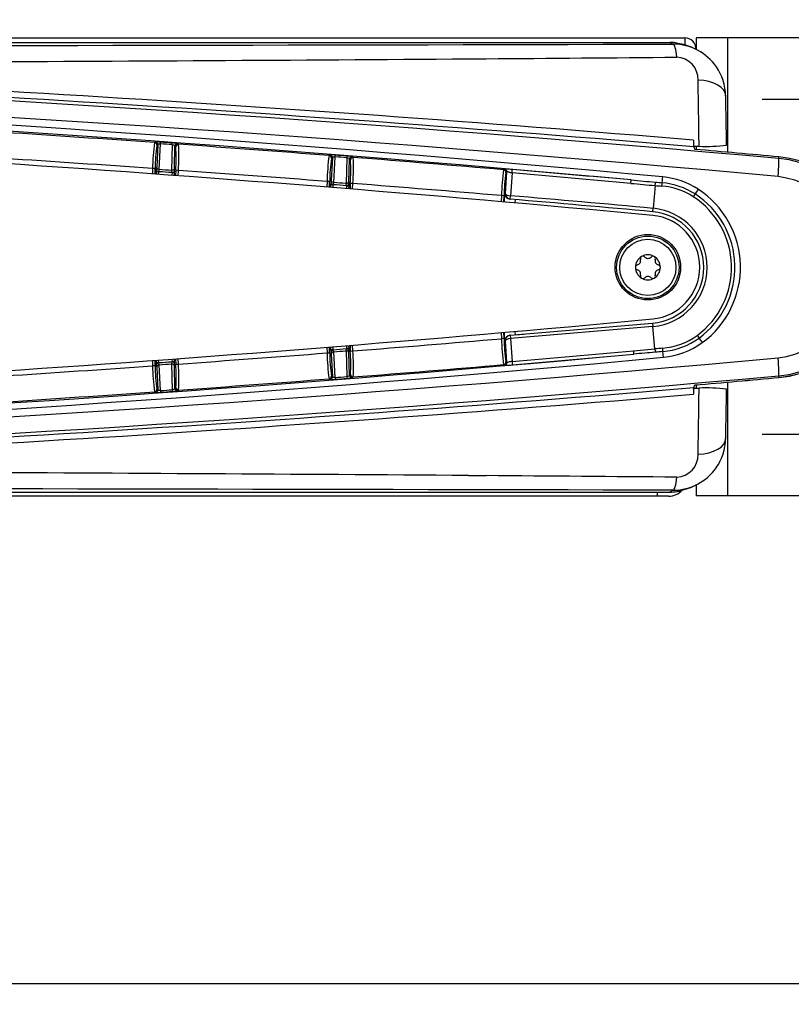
# Model space of a CAD drawing. Header units: millimetres. Extents: x 0 to 1188, y 0 to 840.
# Tile 12 of 21: x 522 to 596, y 665 to 760. Entities that reach past the tile are written whole.
import ezdxf
from ezdxf.enums import TextEntityAlignment as Align
from ezdxf.lldxf.tags import DXFTag

# ---------------------------------------------------------------- set-up
doc = ezdxf.new("R2010")
doc.units = ezdxf.units.MM
doc.layers.add('Bordo', color=7, linetype='Continuous')
doc.layers.add('DV1_Bordo', color=7, linetype='Continuous')
doc.styles.add('SEACAD_Arial_Narrow', font='ARIALN.TTF')
doc.styles.add('SEACAD_Arial_NarrowB', font='ARIALNB.TTF')
tags = doc.linetypes.add('CENTER2', pattern=[28.575, 19.05, -3.175, 3.175, -3.175]).pattern_tags.tags
tags[10:11] = [DXFTag(74, 4), DXFTag(75, 0), DXFTag(340, '0'), DXFTag(46, 0.0), DXFTag(50, 0.0), DXFTag(44, 0.0), DXFTag(45, 0.0)]
tags[8:9] = [DXFTag(74, 4), DXFTag(75, 0), DXFTag(340, '0'), DXFTag(46, 0.0), DXFTag(50, 0.0), DXFTag(44, 0.0), DXFTag(45, 0.0)]
tags[6:7] = [DXFTag(74, 4), DXFTag(75, 0), DXFTag(340, '0'), DXFTag(46, 0.0), DXFTag(50, 0.0), DXFTag(44, 0.0), DXFTag(45, 0.0)]
tags[4:5] = [DXFTag(74, 4), DXFTag(75, 0), DXFTag(340, '0'), DXFTag(46, 0.0), DXFTag(50, 0.0), DXFTag(44, 0.0), DXFTag(45, 0.0)]
doc.dimstyles.new('ISO_Powersoft', dxfattribs={"dimtxt": 5, "dimasz": 5, "dimexe": 2, "dimexo": 2, "dimgap": 1, "dimtad": 1, "dimtxsty": 'SEACAD_Arial_Narrow', "dimblk1": '_SE_FILLED', "dimblk2": '_SE_FILLED', "dimsah": 1, "dimcen": 2.5, "dimadec": 1, "dimazin": 0, "dimtfac": 0.6, "dimtdec": 3, "dimtmove": 0, "dimatfit": 3, "dimfxl": 1, "dimtolj": 1, "dimarcsym": 0})

# ---------------------------------------------------------------- blocks, each defined once
blk = doc.blocks.new('SE')
at = {"layer": 'DV1_Bordo', "color": 7, "linetype": 'Continuous'}
for p, q in [((152.327, 757.946), (585.427, 757.946)), ((153.749, 757.507), (584.007, 757.507)), ((585.427, 757.946), (585.427, 757.266)), ((589.527, 757.946), (586.527, 757.946)), ((586.527, 757.946), (586.527, 756.838)), ((607.727, 757.946), (589.527, 757.946)), ((586.561, 756.821), (586.397, 756.903)), ((586.27, 747.532), (586.803, 747.535)), ((586.282, 747.482), (586.401, 747.233)), ((586.527, 747.533), (586.527, 747.224)), ((534.871, 745.088), (534.87, 745.088)), ((536.1, 745.205), (536.112, 745.204)), ((536.149, 744.997), (536.133, 744.999)), ((536.149, 744.998), (536.398, 744.988)), ((552.866, 743.948), (552.878, 743.948)), ((551.637, 743.84), (551.635, 743.84)), ((552.913, 743.74), (552.897, 743.742)), ((552.913, 743.741), (553.163, 743.73)), ((568.657, 742.45), (568.629, 742.452)), ((568.657, 729.369), (582.336, 730.539)), ((568.629, 729.367), (568.657, 729.369)), ((569.939, 729.479), (569.939, 729.479)), ((569.939, 729.479), (569.939, 729.479)), ((551.637, 727.979), (551.635, 727.979)), ((552.878, 727.871), (552.866, 727.871)), ((552.913, 728.079), (552.897, 728.078)), ((534.871, 726.731), (534.87, 726.731)), ((536.112, 726.615), (536.1, 726.614)), ((536.149, 726.822), (536.133, 726.821)), ((586.27, 724.287), (586.803, 724.285)), ((586.282, 724.337), (586.401, 724.586)), ((586.527, 724.596), (586.527, 724.286)), ((586.397, 714.916), (586.561, 714.998)), ((586.527, 714.981), (586.527, 713.946)), ((153.784, 714.295), (583.972, 714.295)), ((582.807, 713.9), (154.947, 713.9)), ((582.807, 713.9), (582.807, 714.295)), ((583.877, 713.9), (582.807, 713.9)), ((589.527, 713.946), (586.527, 713.946)), ((607.727, 713.946), (589.527, 713.946))]:
    blk.add_line(p, q, dxfattribs=at)
at = {"layer": 'DV1_Bordo', "color": 7}
for p, q in [((584.007, 757.507), (584.323, 757.349)), ((589.527, 757.946), (589.527, 746.958)), ((564.637, 755.935), (566.342, 755.948)), ((534.552, 747.953), (534.454, 747.888)), ((534.916, 745.289), (535.036, 747.768)), ((535.036, 747.768), (535.048, 747.932)), ((536.169, 747.687), (536.181, 747.851)), ((536.78, 747.723), (536.688, 747.801)), ((534.785, 747.695), (534.679, 745.519)), ((534.687, 747.63), (534.785, 747.695)), ((536.169, 747.687), (536.112, 745.204)), ((536.371, 745.416), (536.42, 747.561)), ((536.42, 747.561), (536.513, 747.483)), ((551.338, 746.708), (551.24, 746.643)), ((551.569, 746.448), (551.448, 744.272)), ((551.47, 746.384), (551.569, 746.448)), ((551.683, 744.041), (551.821, 746.519)), ((551.821, 746.519), (551.834, 746.683)), ((552.953, 746.43), (552.878, 743.948)), ((552.953, 746.43), (552.966, 746.594)), ((553.139, 744.158), (553.203, 746.302)), ((553.203, 746.302), (553.295, 746.223)), ((553.564, 746.462), (553.472, 746.54)), ((594.463, 746.352), (594.477, 746.511)), ((594.477, 746.512), (594.477, 746.511)), ((534.28, 745.395), (534.262, 744.88)), ((534.53, 745.386), (534.28, 745.395)), ((534.511, 744.862), (534.53, 745.386)), ((534.622, 745.097), (534.613, 744.855)), ((534.623, 745.141), (534.622, 745.097)), ((534.622, 745.097), (534.87, 745.088)), ((534.679, 745.519), (534.638, 745.343)), ((534.862, 744.836), (534.871, 745.088)), ((534.87, 745.088), (534.917, 745.289)), ((536.1, 745.205), (536.133, 744.999)), ((536.149, 744.997), (536.139, 744.743)), ((536.4, 745.235), (536.371, 745.416)), ((536.389, 744.725), (536.398, 744.988)), ((536.509, 745.228), (536.491, 744.717)), ((536.758, 745.219), (536.509, 745.228)), ((536.74, 744.699), (536.758, 745.219)), ((568.104, 745.335), (568.016, 745.278)), ((568.2, 742.973), (568.332, 745.073)), ((568.244, 745.017), (568.332, 745.073)), ((568.822, 744.968), (568.685, 742.778)), ((568.822, 744.968), (568.85, 745.296)), ((551.048, 744.152), (551.024, 743.602)), ((551.297, 744.141), (551.048, 744.152)), ((551.274, 743.582), (551.297, 744.141)), ((551.448, 744.272), (551.405, 744.097)), ((551.635, 743.84), (551.684, 744.041)), ((552.866, 743.948), (552.897, 743.742)), ((553.166, 743.976), (553.139, 744.158)), ((553.275, 743.968), (553.252, 743.423)), ((553.525, 743.958), (553.275, 743.968)), ((553.501, 743.403), (553.525, 743.958)), ((580.249, 743.965), (580.279, 744.293)), ((551.387, 743.851), (551.375, 743.574)), ((551.389, 743.895), (551.387, 743.851)), ((551.387, 743.851), (551.635, 743.84)), ((551.624, 743.554), (551.637, 743.84)), ((552.913, 743.74), (552.901, 743.451)), ((553.15, 743.431), (553.163, 743.73)), ((582.596, 743.757), (582.396, 741.567)), ((567.806, 742.788), (567.777, 742.203)), ((568.056, 742.776), (567.806, 742.788)), ((568.026, 742.181), (568.056, 742.776)), ((568.102, 742.175), (568.142, 742.978)), ((568.142, 742.978), (568.2, 742.973)), ((568.657, 742.45), (568.685, 742.778)), ((569.115, 742.411), (569.099, 742.088)), ((582.366, 741.24), (582.396, 741.567)), ((582.364, 730.212), (568.685, 729.041)), ((582.336, 730.539), (582.364, 730.212)), ((582.548, 728.06), (582.364, 730.212)), ((567.777, 729.616), (567.806, 729.031)), ((568.056, 729.044), (567.806, 729.031)), ((568.056, 729.044), (568.026, 729.638)), ((568.142, 728.841), (568.102, 729.645)), ((568.2, 728.846), (568.142, 728.841)), ((568.332, 726.746), (568.2, 728.846)), ((568.657, 729.369), (568.685, 729.041)), ((568.685, 729.041), (568.822, 726.851)), ((569.099, 729.732), (569.115, 729.408)), ((551.024, 728.218), (551.048, 727.668)), ((551.297, 727.678), (551.273, 728.238)), ((551.375, 728.246), (551.387, 727.968)), ((551.387, 727.968), (551.635, 727.979)), ((551.387, 727.968), (551.389, 727.924)), ((551.637, 727.979), (551.624, 728.266)), ((551.684, 727.778), (551.635, 727.979)), ((552.897, 728.078), (552.866, 727.871)), ((552.878, 727.871), (552.953, 725.389)), ((552.901, 728.368), (552.913, 728.079)), ((553.163, 728.089), (553.15, 728.389)), ((553.252, 728.397), (553.275, 727.851)), ((553.275, 727.851), (553.525, 727.861)), ((553.525, 727.861), (553.501, 728.417)), ((580.486, 727.876), (582.548, 728.06)), ((534.262, 726.94), (534.28, 726.424)), ((534.53, 726.433), (534.511, 726.958)), ((534.613, 726.966), (534.622, 726.722)), ((534.871, 726.731), (534.862, 726.984)), ((536.139, 727.077), (536.149, 726.822)), ((536.398, 726.831), (536.389, 727.095)), ((536.49, 727.103), (536.509, 726.591)), ((536.758, 726.6), (536.74, 727.121)), ((551.048, 727.668), (551.297, 727.678)), ((551.405, 727.723), (551.448, 727.547)), ((551.448, 727.547), (551.569, 725.371)), ((551.821, 725.301), (551.683, 727.778)), ((553.139, 727.661), (553.166, 727.843)), ((553.203, 725.517), (553.139, 727.661)), ((534.53, 726.433), (534.28, 726.424)), ((534.622, 726.722), (534.87, 726.731)), ((534.622, 726.722), (534.623, 726.678)), ((534.638, 726.476), (534.679, 726.3)), ((534.679, 726.3), (534.785, 724.124)), ((534.917, 726.53), (534.87, 726.731)), ((535.036, 724.051), (534.916, 726.53)), ((536.133, 726.821), (536.1, 726.614)), ((536.112, 726.615), (536.169, 724.132)), ((536.371, 726.403), (536.4, 726.584)), ((536.42, 724.258), (536.371, 726.403)), ((536.509, 726.591), (536.758, 726.6)), ((568.016, 726.541), (568.104, 726.484)), ((568.332, 726.746), (568.244, 726.802)), ((568.822, 726.851), (568.85, 726.523)), ((551.24, 725.176), (551.338, 725.112)), ((551.569, 725.371), (551.47, 725.436)), ((551.821, 725.301), (551.834, 725.137)), ((552.953, 725.389), (552.966, 725.225)), ((553.295, 725.596), (553.203, 725.517)), ((553.472, 725.279), (553.564, 725.358)), ((594.463, 725.467), (594.477, 725.309)), ((594.477, 725.307), (594.477, 725.309)), ((534.785, 724.124), (534.687, 724.189)), ((536.169, 724.132), (536.181, 723.968)), ((536.513, 724.337), (536.42, 724.258)), ((536.688, 724.018), (536.78, 724.096)), ((589.527, 724.861), (589.527, 713.946)), ((534.454, 723.931), (534.552, 723.866)), ((535.036, 724.051), (535.048, 723.887)), ((564.637, 715.884), (566.342, 715.871)), ((583.972, 714.295), (584.323, 714.47))]:
    blk.add_line(p, q, dxfattribs=at)
at = {"layer": 'DV1_Bordo', "color": 7, "linetype": 'CENTER2'}
for p, q in [((592.877, 752.046), (619.877, 752.046)), ((592.877, 719.846), (615.877, 719.846))]:
    blk.add_line(p, q, dxfattribs=at)
at = {"layer": 'DV1_Bordo', "color": 7, "linetype": 'Continuous'}
for centre, radius in [((581.878, 735.91), 3.15), ((581.878, 735.891), 3), ((581.878, 735.891), 2.7)]:
    blk.add_circle(centre, radius, dxfattribs=at)
at = {"layer": 'DV1_Bordo', "color": 7}
for centre, radius, start, end in [((368.878, 93652.405), 92895.306, 269.8671183, 270.1328817), ((366.006, -1800.931), 2557.507, 84.875058, 89.935655), ((414.618, 22317.618), 21562.205, 270.13404, 270.3986371), ((364.668, -1903.077), 2660.444, 85.222084, 87.837387), ((477.797, 12759.531), 12003.91, 270.422635, 270.5100843), ((584.553, 753.947), 2.153, 358.66982, 87.0886), ((368.878, -1559.735), 2314.271, 84.683359, 95.316641), ((366.18, -1735.912), 2491.004, 84.743484, 89.937885), ((365.667, -1857.989), 2614.794, 85.160095, 87.821273), ((-196.929, 738.671), 783.782, 0.647972, 1.113104), ((368.878, -1598.411), 2352.134, 85.963378, 86.316585), ((555.429, 745.17), 21.15, 172.61634, 179.39063), ((534.597, 743.27), 4.684, 84.47338, 90.54241), ((368.878, -1598.411), 2352.055, 85.921371, 85.949033), ((368.878, -1598.411), 2352.219, 85.921371, 85.949033), ((535.956, 742.978), 4.879, 81.37269, 87.35801), ((515.484, 746.655), 21.323, 356.13741, 2.87), ((368.878, -1598.411), 2352.134, 85.553378, 85.906585), ((551.666, 745.318), 17.136, 172.24509, 172.30634), ((519.239, 746.385), 17.308, 356.16761, 3.6367), ((366.253, -1757.815), 2514.704, 84.792899, 84.977653), ((368.878, -1598.411), 2349.635, 85.963336, 86.312754), ((572.194, 743.775), 21.15, 172.20634, 178.98063), ((551.349, 742.024), 4.684, 84.06338, 90.13241), ((568.433, 743.95), 17.136, 171.83509, 171.89634), ((368.878, -1598.411), 2352.055, 85.511371, 85.539033), ((368.878, -1598.411), 2352.219, 85.511371, 85.539033), ((552.706, 741.722), 4.879, 80.96269, 86.94801), ((536.014, 745.249), 17.308, 355.75761, 3.2267), ((532.261, 745.546), 21.323, 355.72741, 2.46), ((368.878, -1598.411), 2352.134, 85.143378, 85.496585), ((593.508, 735.91), 10.486, 275.22641, 84.77359), ((593.511, 735.91), 10.645, 275.2071, 84.7929), ((533.795, 745.129), 2.607, 356.92098, 2.34504), ((368.878, -1598.411), 2349.635, 85.553336, 85.902754), ((588.949, 742.261), 21.15, 171.79634, 178.57063), ((568.199, 739.988), 5.347, 83.01094, 91.02717), ((568.082, 745.085), 0.25, 357.18981, 85.07316), ((585.189, 742.462), 17.136, 171.42509, 171.48634), ((368.878, -1598.411), 2351.893, 84.843721, 85.123169), ((368.878, -1598.411), 2352.222, 84.843721, 85.123169), ((550.561, 743.888), 2.607, 356.51098, 1.93504), ((368.878, -1598.411), 2349.635, 85.143336, 85.492754), ((646.203, 1474.712), 733.717, 264.842674, 265.026667), ((768.264, 2814.587), 2078.811, 264.811705, 264.876598), ((600.335, 941.358), 198.07, 264.86986, 265.05163), ((582.664, 737.13), 6.92, 57.18532, 85.15109), ((582.622, 737.104), 7.508, 57.06418, 84.68227), ((593.361, 735.91), 8.767, 276.75922, 83.24078), ((594.445, 879.466), 136.225, 265.01005, 265.28044), ((582.731, 737.256), 6.467, 57.0957, 85.52006), ((581.807, 735.89), 8.971, 306.25868, 56.91118), ((368.878, -1598.411), 2349.699, 84.786321, 85.121968), ((581.805, 735.89), 8.117, 306.33606, 56.84295), ((581.841, 735.89), 8.409, 306.1383, 57.04788), ((581.878, 735.891), 5.7, 274.89047, 84.78632), ((368.878, 3070.23), 2349.635, 274.507246, 274.856664), ((588.949, 729.559), 21.15, 181.42937, 188.20366), ((585.189, 729.357), 17.136, 181.04921, 188.57491), ((582.802, 734.561), 6.456, 274.44788, 306.1948), ((582.733, 734.686), 6.91, 274.82651, 306.05463), ((550.561, 727.931), 2.607, 358.06496, 3.48902), ((532.281, 726.273), 21.303, 357.53697, 4.27561), ((370.804, 3047.727), 2329.308, 274.876697, 275.164699), ((595.713, 578.856), 149.783, 94.75274, 95.04236), ((582.687, 734.717), 7.504, 275.32281, 306.13939), ((368.878, 3031.551), 2314.268, 264.681734, 275.318266), ((366.18, 3207.731), 2491.004, 270.062115, 275.256516), ((368.878, 3070.23), 2349.635, 274.097246, 274.446664), ((572.194, 728.044), 21.15, 181.01937, 187.79366), ((568.433, 727.869), 17.136, 180.63921, 188.16491), ((370.789, 3047.897), 2329.808, 274.876697, 275.164699), ((601.655, 516.47), 212.125, 94.96006, 95.15993), ((368.878, 3070.23), 2349.635, 273.687246, 274.036664), ((555.429, 726.649), 21.15, 180.60937, 187.38366), ((551.666, 726.501), 17.136, 180.22921, 187.75491), ((533.795, 726.691), 2.607, 357.65496, 3.07902), ((515.503, 725.164), 21.303, 357.12697, 3.86561), ((368.878, 3070.23), 2352.134, 274.503415, 274.856622), ((568.082, 726.734), 0.25, 274.92684, 2.81019), ((568.187, 732.073), 5.589, 269.14659, 276.81489), ((366.006, 3272.75), 2557.507, 270.064345, 275.124942), ((368.878, 3070.23), 2352.134, 274.093415, 274.446622), ((551.349, 729.79), 4.678, 269.86411, 275.9401), ((368.878, 3070.23), 2352.055, 274.460967, 274.488629), ((368.878, 3070.23), 2352.219, 274.460967, 274.488629), ((552.706, 730.101), 4.883, 273.05462, 279.03468), ((536.03, 726.571), 17.293, 356.76995, 356.82911), ((366.253, 3229.634), 2514.704, 275.022347, 275.207101), ((365.667, 3329.808), 2614.794, 272.178727, 274.839905), ((368.878, 3070.23), 2352.055, 274.050967, 274.078629), ((519.255, 725.434), 17.293, 356.35995, 356.41911), ((-196.929, 733.148), 783.782, 358.886896, 359.352028), ((364.668, 3374.896), 2660.444, 272.162613, 274.777916), ((368.878, 3070.23), 2352.134, 273.683415, 274.036622), ((534.597, 728.544), 4.678, 269.45411, 275.5301), ((368.878, 3070.23), 2352.219, 274.050967, 274.078629), ((535.955, 728.846), 4.883, 272.64462, 278.62468), ((584.553, 717.873), 2.153, 272.9114, 1.33018), ((414.618, -20845.799), 21562.205, 89.6013629, 89.86596), ((477.797, -11287.712), 12003.91, 89.4899157, 89.577365), ((368.878, -92180.586), 92895.306, 89.8671183, 90.1328817)]:
    blk.add_arc(centre, radius, start, end, dxfattribs=at)
at = {"layer": 'DV1_Bordo', "color": 7, "linetype": 'Continuous'}
for centre, radius, start, end in [((584.304, 752.292), 5.057, 34.55183, 89.7907), ((584.054, 752.214), 5.241, 63.47016, 82.5061), ((585.427, 756.846), 1.1, 0, 90), ((584.388, 752.321), 4.969, 0.83821, 34.95934), ((368.878, -1573.974), 2327.885, 84.789666, 95.210334), ((-10.974, 739.442), 600.475, 0.782994, 1.235545), ((365.213, -1582.649), 2333.66, 84.661319, 87.853668), ((594.749, 748.009), 8.483, 179.23244, 183.56015), ((551.666, 745.318), 17.136, 172.30634, 179.77079), ((366.253, -1757.815), 2514.705, 84.792899, 84.977662), ((587.511, 761.881), 14.364, 267.17854, 277.74255), ((568.433, 743.95), 17.136, 171.89634, 179.36079), ((593.511, 735.91), 10.646, 0, 84.7929), ((368.878, -1598.411), 2349.37, 85.917593, 85.948431), ((368.878, -1598.411), 2349.574, 85.947656, 85.947681), ((368.878, -1598.411), 2349.574, 85.918754, 85.947656), ((536.15, 745.248), 0.25, 269.70093, 357.07068), ((585.189, 742.462), 17.136, 171.48634, 178.95079), ((368.878, -1598.411), 2349.574, 85.537656, 85.537681), ((368.878, -1598.411), 2349.574, 85.508754, 85.537656), ((552.916, 743.991), 0.25, 269.29093, 356.66068), ((368.878, -1598.411), 2349.37, 85.507593, 85.538431), ((568.675, 742.983), 0.532, 180.51699, 265.03161), ((368.878, -1598.411), 2349.37, 84.786321, 85.121968), ((581.878, 735.891), 5.371, 274.89047, 84.78632), ((581.878, 735.91), 5, 275.33758, 84.66132), ((581.878, 735.891), 1.2, 120, 180), ((580.766, 736.533), 0.42, 283.34176, 16.65824), ((581.398, 736.722), 0.24, 120, 196.65824), ((581.878, 735.891), 1.2, 60, 120), ((581.398, 736.722), 0.24, 43.34176, 120), ((581.878, 737.175), 0.42, 223.34176, 316.65824), ((582.358, 736.722), 0.24, 60, 136.65824), ((582.358, 736.722), 0.24, 343.34176, 60), ((581.878, 735.891), 1.2, 0, 60), ((582.99, 736.533), 0.42, 163.34176, 256.65824), ((580.918, 735.891), 0.24, 103.34176, 180), ((580.918, 735.891), 0.24, 180, 256.65824), ((581.878, 735.891), 1.2, 180, 240), ((580.766, 735.249), 0.42, 343.34176, 76.65824), ((581.878, 735.891), 1.2, 300, 0), ((582.99, 735.249), 0.42, 103.34176, 196.65824), ((582.838, 735.891), 0.24, 0, 76.65824), ((582.838, 735.891), 0.24, 283.34176, 0), ((593.511, 735.91), 10.646, 275.2071, 0), ((581.398, 735.06), 0.24, 163.34176, 240), ((581.398, 735.06), 0.24, 240, 316.65824), ((581.878, 735.891), 1.2, 240, 300), ((581.878, 734.607), 0.42, 43.34176, 136.65824), ((582.358, 735.06), 0.24, 223.34176, 300), ((582.358, 735.06), 0.24, 300, 16.65824), ((365.258, 3054.473), 2333.66, 272.145239, 275.337581), ((365.258, 3054.472), 2333.66, 272.145238, 275.337581), ((568.675, 728.836), 0.532, 94.9815, 179.48329), ((368.878, 3070.23), 2349.37, 274.890474, 274.909413), ((368.878, 3070.23), 2349.37, 274.461569, 274.492407), ((368.878, 3070.23), 2349.574, 274.462344, 274.491246), ((556.144, 657.606), 70.546, 92.42164, 92.62458), ((536.03, 726.571), 17.293, 356.82911, 4.24574), ((368.878, 3045.784), 2327.876, 264.783779, 275.216221), ((368.878, 3070.23), 2349.574, 274.462319, 274.462344), ((368.878, 3070.23), 2349.37, 274.051569, 274.082407), ((368.878, 3070.23), 2349.574, 274.052319, 274.052344), ((368.878, 3070.23), 2349.574, 274.052344, 274.081246), ((538.875, 656.328), 70.546, 92.01164, 92.21458), ((519.255, 725.434), 17.293, 356.41911, 3.83574), ((366.253, 3229.634), 2514.705, 275.022337, 275.207101), ((594.749, 723.81), 8.483, 176.43985, 180.76756), ((587.511, 709.938), 14.364, 82.25745, 92.82146), ((-19.354, 732.523), 608.857, 358.767608, 359.214007), ((584.385, 719.5), 4.97, 324.92169, 359.1477), ((584.304, 719.527), 5.057, 270.2093, 325.30563), ((584.054, 719.605), 5.241, 277.4939, 296.52984), ((583.877, 715.65), 1.75, 270, 318.48024)]:
    blk.add_arc(centre, radius, start, end, dxfattribs=at)
for centre, major_axis, ratio, start_param, end_param in [((584.01, 752.506), (-4.476, 2.237), 0.999239, 5.036481, 5.176219), ((552.917, 727.832), (-0.246, 0.047), 0.983541, 3.375117, 4.911076), ((536.15, 726.575), (-0.245, 0.049), 0.983541, 3.375117, 4.911076), ((583.975, 719.296), (-4.476, -2.237), 0.999239, 1.106966, 1.251741)]:
    blk.add_ellipse(centre, major_axis=major_axis, ratio=ratio, start_param=start_param, end_param=end_param, dxfattribs=at)
at = {"layer": 'DV1_Bordo', "color": 7}
for centre, major_axis, ratio, start_param, end_param in [((584.323, 754.35), (-0.007, 3), 0.14104, 5.333789, 6.265556), ((584.98, 752.021), (-1.23, 6.094), 0.258948, -0.540595, -0.52351), ((586.363, 752.329), (-2.999, -0.064), 0.524027, 3.139272, 4.58656), ((534.437, 747.639), (0.138, -0.208), 0.999079, 0.950176, 2.485289), ((534.535, 747.704), (0.138, -0.208), 0.999079, 0.950202, 2.485275), ((536.67, 747.552), (0.161, 0.191), 0.999015, 0.630933, 2.236534), ((536.762, 747.474), (0.161, 0.191), 0.999015, 0.630918, 2.23656), ((551.22, 746.394), (0.137, -0.209), 0.999079, 0.950176, 2.485289), ((551.319, 746.459), (0.137, -0.209), 0.999079, 0.950202, 2.485275), ((553.453, 746.291), (0.163, 0.19), 0.999015, 0.630933, 2.236534), ((553.545, 746.212), (0.163, 0.19), 0.999015, 0.630918, 2.23656), ((594.281, 744.361), (0.178, 1.992), 0.044552, 4.844713, 6.248244), ((534.63, 745.097), (0.009, 0.25), 0.034899, 0.173346, 1.39237), ((534.887, 745.334), (-0.243, 0.058), 0.984413, 0.199763, 1.72999), ((567.995, 745.029), (0.135, -0.21), 0.999079, 0.950176, 2.485289), ((551.396, 743.851), (0.011, 0.25), 0.034899, 0.173346, 1.39237), ((551.654, 744.086), (-0.243, 0.059), 0.984413, 0.199763, 1.72999), ((582.58, 743.587), (0.043, 0.498), 0.001568, -1.221734, -0.124845), ((583.207, 743.534), (0.04, 0.498), 0.033454, -1.223272, -0.162327), ((583.292, 744.518), (-0.046, -0.498), 0.041539, 0.162377, 1.701376), ((586.678, 743.351), (-0.271, -0.421), 0.013829, 4.591209, 6.02076), ((568.699, 742.948), (0.043, 0.498), 0.99939, 1.605951, 3.141593), ((568.699, 742.948), (-0.499, 0.031), 0.341944, 0.037147, 1.563112), ((586.152, 742.541), (0.272, 0.419), 0.001682, 0.2624, 1.221734), ((568.699, 728.871), (-0.043, 0.498), 0.99939, 0, 1.535424), ((568.699, 728.871), (-0.499, -0.031), 0.341942, 4.720148, 6.246039), ((586.514, 729.489), (0.296, -0.403), 0.002196, -1.221737, -0.257879), ((587.086, 728.709), (-0.294, 0.405), 0.018426, 0.257923, 1.688219), ((551.639, 727.935), (-0.25, -0.012), 0.177369, 4.717474, 6.247697), ((551.396, 727.968), (0.011, -0.25), 0.034899, 4.890815, 6.109839), ((551.654, 727.733), (-0.243, -0.059), 0.984413, 4.553195, 6.083422), ((580.471, 728.046), (0.045, -0.498), 0.001742, -1.221735, -0.02618), ((582.534, 728.23), (0.044, -0.498), 0.00083, -1.221731, -0.108633), ((583.272, 728.292), (0.04, -0.498), 0.036702, 0.15299, 1.223588), ((583.357, 727.308), (-0.046, 0.498), 0.041559, 4.581889, 6.130166), ((594.281, 727.458), (0.178, -1.992), 0.044552, 0.034941, 1.438472), ((534.873, 726.687), (-0.25, -0.011), 0.177369, 4.717474, 6.247697), ((534.63, 726.722), (0.009, -0.25), 0.034899, 4.890815, 6.109839), ((534.887, 726.485), (-0.243, -0.058), 0.984413, 4.553195, 6.083422), ((567.995, 726.79), (0.135, 0.21), 0.999079, 3.797896, 5.333009), ((551.22, 725.425), (-0.137, -0.209), 0.999079, 0.656304, 2.191417), ((551.319, 725.361), (-0.137, -0.209), 0.999079, 0.656318, 2.191391), ((553.453, 725.528), (-0.163, 0.19), 0.999015, 0.905059, 2.510659), ((553.545, 725.607), (-0.163, 0.19), 0.999015, 0.905033, 2.510675), ((534.437, 724.18), (0.138, 0.208), 0.999079, 3.797896, 5.333009), ((534.535, 724.115), (0.138, 0.208), 0.999079, 3.79791, 5.332984), ((536.67, 724.267), (-0.161, 0.191), 0.999015, 0.905059, 2.510659), ((536.762, 724.345), (-0.161, 0.191), 0.999015, 0.905033, 2.510675), ((586.363, 719.49), (-2.999, 0.064), 0.524027, 1.696626, 3.143428), ((584.323, 717.47), (-0.007, -3), 0.14104, 0.01763, 0.949396), ((584.98, 719.798), (-1.23, -6.094), 0.258948, 0.518474, 0.540594)]:
    blk.add_ellipse(centre, major_axis=major_axis, ratio=ratio, start_param=start_param, end_param=end_param, dxfattribs=at)
for points, knots in [([(534.785, 747.695), (534.788, 747.717), (534.81, 747.738), (534.896, 747.767), (534.964, 747.774), (535.036, 747.768)], [0, 0, 0, 0, 0.5, 0.5, 1, 1, 1, 1]), ([(536.169, 747.687), (536.244, 747.679), (536.311, 747.657), (536.397, 747.61), (536.418, 747.585), (536.42, 747.561)], [0, 0, 0, 0, 0.5, 0.5, 1, 1, 1, 1]), ([(551.569, 746.448), (551.572, 746.47), (551.594, 746.491), (551.681, 746.519), (551.749, 746.526), (551.821, 746.519)], [0, 0, 0, 0, 0.5, 0.5, 1, 1, 1, 1]), ([(552.953, 746.43), (553.028, 746.421), (553.095, 746.399), (553.18, 746.351), (553.202, 746.326), (553.203, 746.302)], [0, 0, 0, 0, 0.5, 0.5, 1, 1, 1, 1]), ([(534.623, 745.141), (534.625, 745.13), (534.652, 745.118), (534.743, 745.098), (534.806, 745.091), (534.87, 745.088)], [0, 0, 0, 0, 0.5, 0.5, 1, 1, 1, 1]), ([(551.389, 743.895), (551.391, 743.884), (551.418, 743.872), (551.509, 743.851), (551.572, 743.844), (551.635, 743.84)], [0, 0, 0, 0, 0.5, 0.5, 1, 1, 1, 1]), ([(582.577, 727.735), (582.245, 727.705), (581.913, 727.675), (581.581, 727.645), (581.226, 727.613), (580.871, 727.581), (580.516, 727.548)], [0, 0, 0, 0, 0.483077, 0.483077, 0.483077, 1, 1, 1, 1]), ([(551.821, 725.301), (551.749, 725.293), (551.681, 725.3), (551.594, 725.329), (551.572, 725.349), (551.569, 725.371)], [0, 0, 0, 0, 0.5, 0.5, 1, 1, 1, 1]), ([(553.203, 725.517), (553.202, 725.494), (553.18, 725.468), (553.095, 725.42), (553.028, 725.398), (552.953, 725.389)], [0, 0, 0, 0, 0.5, 0.5, 1, 1, 1, 1]), ([(535.036, 724.051), (534.964, 724.045), (534.896, 724.052), (534.809, 724.081), (534.788, 724.102), (534.785, 724.124)], [0, 0, 0, 0, 0.5, 0.5, 1, 1, 1, 1]), ([(536.42, 724.258), (536.418, 724.235), (536.396, 724.209), (536.311, 724.162), (536.244, 724.141), (536.169, 724.132)], [0, 0, 0, 0, 0.5, 0.5, 1, 1, 1, 1])]:
    blk.add_open_spline(points, degree=3, knots=knots, dxfattribs=at)
at = {"layer": 'DV1_Bordo', "color": 7, "linetype": 'Continuous'}
for points, knots in [([(534.916, 745.289), (534.847, 745.294), (534.783, 745.326), (534.7, 745.412), (534.679, 745.466), (534.679, 745.519)], [0, 0, 0, 0, 0.5, 0.5, 1, 1, 1, 1]), ([(536.371, 745.416), (536.367, 745.363), (536.342, 745.31), (536.25, 745.23), (536.182, 745.203), (536.112, 745.204)], [0, 0, 0, 0, 0.5, 0.5, 1, 1, 1, 1]), ([(568.822, 744.968), (568.8, 744.971), (568.757, 744.976), (568.698, 744.986), (568.648, 744.997), (568.606, 745.008), (568.572, 745.018), (568.545, 745.027), (568.525, 745.034), (568.511, 745.04), (568.468, 745.056), (568.405, 745.078), (568.346, 745.091), (568.337, 745.079), (568.332, 745.073)], [0, 0, 0, 0, 0.086429, 0.163905, 0.232426, 0.291987, 0.342586, 0.38422, 0.416888, 0.440589, 0.455323, 0.638549, 0.818125, 1, 1, 1, 1]), ([(551.683, 744.041), (551.614, 744.047), (551.551, 744.079), (551.468, 744.166), (551.447, 744.22), (551.448, 744.272)], [0, 0, 0, 0, 0.5, 0.5, 1, 1, 1, 1]), ([(553.139, 744.158), (553.135, 744.105), (553.109, 744.052), (553.016, 743.972), (552.949, 743.946), (552.878, 743.948)], [0, 0, 0, 0, 0.5, 0.5, 1, 1, 1, 1]), ([(553.139, 727.661), (553.135, 727.714), (553.109, 727.768), (553.016, 727.847), (552.949, 727.873), (552.878, 727.871)], [0, 0, 0, 0, 0.5, 0.5, 1, 1, 1, 1]), ([(551.683, 727.778), (551.614, 727.772), (551.551, 727.74), (551.468, 727.654), (551.447, 727.599), (551.448, 727.547)], [0, 0, 0, 0, 0.5, 0.5, 1, 1, 1, 1]), ([(534.916, 726.53), (534.847, 726.525), (534.783, 726.493), (534.7, 726.407), (534.679, 726.353), (534.679, 726.3)], [0, 0, 0, 0, 0.5, 0.5, 1, 1, 1, 1]), ([(536.371, 726.403), (536.367, 726.456), (536.342, 726.509), (536.25, 726.59), (536.182, 726.616), (536.112, 726.615)], [0, 0, 0, 0, 0.5, 0.5, 1, 1, 1, 1]), ([(568.822, 726.851), (568.668, 726.835), (568.584, 726.806), (568.418, 726.745), (568.34, 726.712), (568.332, 726.746)], [0, 0, 0, 0, 0.5, 0.5, 1, 1, 1, 1])]:
    blk.add_open_spline(points, degree=3, knots=knots, dxfattribs=at)
blk.add_open_spline([(584.694, 714.347), (584.817, 714.365), (584.935, 714.397), (585.048, 714.444)], degree=3, dxfattribs=at)
blk = doc.blocks.new('DMBLK18')
at = {"layer": 'Bordo', "linetype": 'Continuous'}
for points in [[(132.027, 818.9), (127.027, 818.066), (132.027, 817.233)], [(605.727, 818.9), (605.727, 817.233), (610.727, 818.066)]]:
    blk.add_hatch(color=7, dxfattribs=at).paths.add_polyline_path(points)
at = {"layer": 'Bordo', "color": 7, "linetype": 'Continuous'}
for p, q in [((127.027, 756.946), (127.027, 820.066)), ((610.727, 756.946), (610.727, 820.066)), ((127.027, 818.066), (610.727, 818.066))]:
    blk.add_line(p, q, dxfattribs=at)
at = {"layer": 'Bordo', "color": 7, "linetype": 'Continuous', "style": 'SEACAD_Arial_NarrowB'}
blk.add_text('483,7', height=5, dxfattribs=at).set_placement((361.718, 824.066), align=Align.TOP_LEFT)
blk = doc.blocks.new('_SE_FILLED')
at = {"color": 0}
blk.add_line((0, 0), (-1, 0), dxfattribs=at)
blk.add_solid([(0, 0), (-1, -0.1665), (-1, 0.1665), (0, 0)], dxfattribs=at)
blk = doc.blocks.new('DMBLK19')
at = {"layer": 'Bordo', "linetype": 'Continuous'}
for points in [[(140.527, 666.219), (140.527, 667.886), (135.527, 667.052)], [(597.227, 666.219), (602.227, 667.052), (597.227, 667.886)]]:
    blk.add_hatch(color=7, dxfattribs=at).paths.add_polyline_path(points)
at = {"layer": 'Bordo', "color": 7, "linetype": 'Continuous'}
for p, q in [((135.527, 704.901), (135.527, 665.052)), ((602.227, 704.901), (602.227, 665.052)), ((135.527, 667.052), (602.227, 667.052))]:
    blk.add_line(p, q, dxfattribs=at)
at = {"layer": 'Bordo', "color": 7, "linetype": 'Continuous', "style": 'SEACAD_Arial_NarrowB'}
blk.add_text('467', height=5, dxfattribs=at).set_placement((364.104, 673.052), align=Align.TOP_LEFT)

msp = doc.modelspace()

# ---------------------------------------------------------------- block references
at = {"layer": 'Bordo'}
msp.add_blockref('SE', (0, 0), dxfattribs=at)

# ---------------------------------------------------------------- dimensions: what is measured, and where the dimension line sits
at = {"layer": 'Bordo', "color": 7, "linetype": 'Continuous'}
dim = msp.add_linear_dim(base=(127.027, 818.066), p1=(127.027, 754.946), p2=(610.727, 754.946), angle=0, text='\\A1;<>', dimstyle='ISO_Powersoft', dxfattribs=at)
dim.commit()
dim.dimension.update_dxf_attribs({"geometry": 'DMBLK18', "text_midpoint": (368.877, 818.066), "dimtype": 161})
dim = msp.add_linear_dim(base=(135.527, 667.052), p1=(135.527, 706.901), p2=(602.227, 706.901), angle=0, text='\\A1;<>', dimstyle='ISO_Powersoft', override={"dimdec": 0}, dxfattribs=at)
dim.commit()
dim.dimension.update_dxf_attribs({"geometry": 'DMBLK19', "text_midpoint": (368.877, 667.052), "dimtype": 161})

doc.saveas('drawing.dxf')
